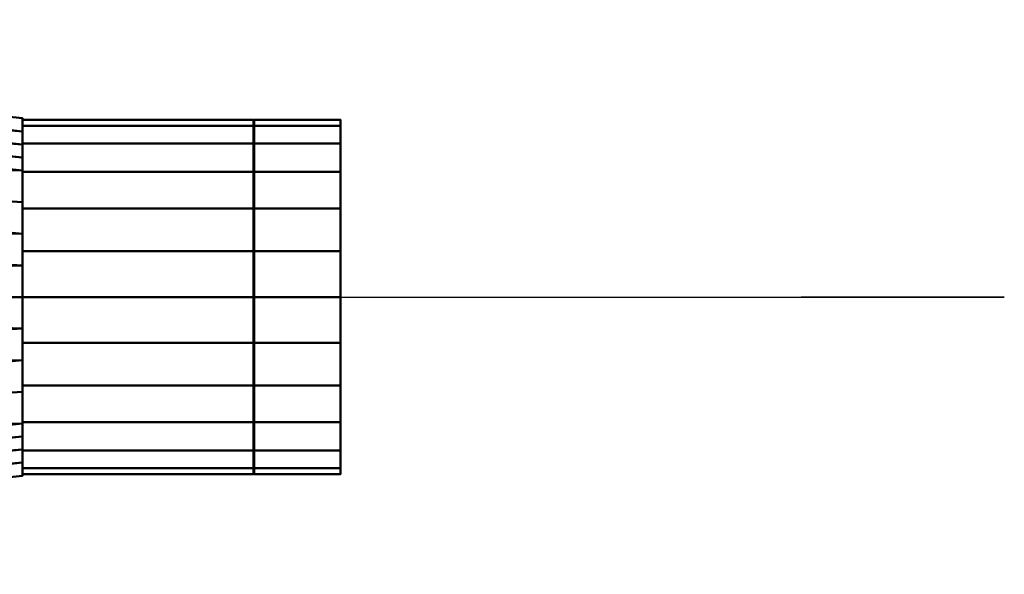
# Model space of a CAD drawing. Header units: millimetres. Extents: x -174 to 174, y -250 to 85.
# Tile 256 of 256: x 85 to 174, y -25 to 25. Entities that reach past the tile are written whole.
import ezdxf

# ---------------------------------------------------------------- set-up
doc = ezdxf.new("R2010")
doc.units = ezdxf.units.MM
doc.layers.add('P-SANR-FIXT', color=6, linetype='Continuous', lineweight=30)

msp = doc.modelspace()

# ---------------------------------------------------------------- linework, layer by layer
at = {"color": 5, "lineweight": 30}
msp.add_line((52, 0, -45), (155.632, 0, -45), dxfattribs=at)
msp.add_polyline3d([(173.92, 0, -45), (155.632, 0, -40.265), (155.632, 0, -49.735), (173.92, 0, -45)], dxfattribs=at)

# ---------------------------------------------------------------- meshes
at = {"layer": 'P-SANR-FIXT', "lineweight": 40}
mesh = msp.add_polyface(dxfattribs=at)
corners = [(0, -25, 684.25), (0, -20.225, 669.555), (0, -7.725, 660.474), (0, 7.725, 660.474), (0, 20.225, 669.555), (0, 25, 684.25), (85.511, 16.108, 684.25), (85.511, 11.39, 672.86), (85.511, 0, 668.142), (85.511, -11.39, 672.86), (85.511, -16.108, 684.25), (85.511, 5.695, 670.501), (85.511, -5.695, 670.501), (85.511, 13.749, 678.555), (85.511, -13.749, 678.555), (0, 13.975, 665.014), (0, -13.975, 665.014), (0, 0, 660.474), (85.511, 2.848, 669.321), (85.511, -2.848, 669.321), (85.511, 12.57, 675.707), (0, 22.613, 676.903), (0, -22.613, 676.903), (85.511, -14.929, 681.402), (0, -21.419, 673.229), (85.511, 8.543, 671.68), (85.511, -8.543, 671.68), (85.511, 14.929, 681.402), (85.511, -12.57, 675.707)]
mesh.append_faces([[corners[k] for k in face] for face in [(0, 23, 10), (27, 5, 6)]], dxfattribs={"vtx0": -1})
mesh.append_faces([[corners[k] for k in face] for face in [(5, 27, 21), (19, 17, 8), (17, 19, 2), (3, 18, 17), (1, 28, 24)]], dxfattribs={"vtx0": -1, "vtx1": -1})
mesh.append_faces([[corners[k] for k in face] for face in [(1, 9, 28), (11, 3, 15), (14, 22, 24), (15, 25, 11), (4, 13, 20), (17, 18, 8), (9, 1, 16), (13, 4, 21), (16, 12, 26), (23, 0, 22), (3, 11, 18), (15, 7, 25), (12, 16, 2)]], dxfattribs={"vtx0": -1, "vtx2": -1})
mesh.append_faces([[corners[k] for k in face] for face in [(15, 4, 7), (20, 7, 4), (19, 12, 2), (14, 23, 22), (28, 14, 24), (26, 9, 16), (27, 13, 21)]], dxfattribs={"vtx1": -1, "vtx2": -1})
mesh = msp.add_polyface(dxfattribs=at)
corners = [(0, 25, 684.25), (0, 20.225, 698.945), (0, 7.725, 708.026), (0, -7.725, 708.026), (0, -20.225, 698.945), (0, -25, 684.25), (85.511, -16.108, 684.25), (85.511, -11.39, 695.64), (85.511, 0, 700.358), (85.511, 11.39, 695.64), (85.511, 16.108, 684.25), (85.511, -5.695, 697.999), (85.511, 5.695, 697.999), (85.511, -13.749, 689.945), (85.511, 13.749, 689.945), (0, -13.975, 703.486), (0, 13.975, 703.486), (0, 0, 708.026), (85.511, -2.848, 699.179), (85.511, 2.848, 699.179), (85.511, -12.57, 692.793), (0, -22.613, 691.597), (0, 22.613, 691.597), (85.511, 14.929, 687.098), (0, 21.419, 695.271), (85.511, -8.543, 696.82), (85.511, 8.543, 696.82), (85.511, -14.929, 687.098), (85.511, 12.57, 692.793)]
mesh.append_faces([[corners[k] for k in face] for face in [(0, 23, 10), (27, 5, 6)]], dxfattribs={"vtx0": -1})
mesh.append_faces([[corners[k] for k in face] for face in [(5, 27, 21), (19, 17, 8), (17, 19, 2), (3, 18, 17), (1, 28, 24)]], dxfattribs={"vtx0": -1, "vtx1": -1})
mesh.append_faces([[corners[k] for k in face] for face in [(1, 9, 28), (11, 3, 15), (14, 22, 24), (17, 18, 8), (9, 1, 16), (13, 4, 21), (23, 0, 22), (3, 11, 18), (12, 16, 2)]], dxfattribs={"vtx0": -1, "vtx2": -1})
mesh.append_faces([[corners[k] for k in face] for face in [(4, 13, 20, 7), (16, 12, 26, 9)]], dxfattribs={"vtx0": -1, "vtx3": -1})
mesh.append_faces([[corners[k] for k in face] for face in [(25, 11, 15, 7), (15, 4, 7), (19, 12, 2), (14, 23, 22), (28, 14, 24), (27, 13, 21)]], dxfattribs={"vtx1": -1, "vtx2": -1})
mesh = msp.add_polyface(dxfattribs=at)
corners = [(85.511, -16.108, 684.25), (85.511, -11.39, 672.86), (85.511, 0, 668.142), (85.511, 11.39, 672.86), (85.511, 16.108, 684.25), (85.511, 11.39, 695.64), (85.511, 0, 700.358), (85.511, -11.39, 695.64)]
mesh.append_faces([[corners[k] for k in face] for face in [(0, 6, 7), (4, 1, 2, 3)]], dxfattribs={"vtx0": -1})
mesh.append_faces([[corners[k] for k in face] for face in [(1, 4, 0)]], dxfattribs={"vtx0": -1, "vtx1": -1})
mesh.append_faces([[corners[k] for k in face] for face in [(5, 6, 0, 4)]], dxfattribs={"vtx1": -1, "vtx2": -1})
mesh = msp.add_polyface(dxfattribs=at)
corners = [(85.511, -15.963, 684), (85.511, -15.419, 688.132), (85.511, -13.825, 691.982), (85.511, -11.288, 695.288), (85.511, -7.982, 697.825), (85.511, -4.132, 699.419), (85.511, 0, 699.963), (85.511, 4.132, 699.419), (85.511, 7.982, 697.825), (85.511, 11.288, 695.288), (85.511, 13.825, 691.982), (85.511, 15.419, 688.132), (85.511, 15.963, 684), (85.511, 15.419, 679.868), (85.511, 13.825, 676.018), (85.511, 11.288, 672.712), (85.511, 7.982, 670.175), (85.511, 4.132, 668.581), (85.511, 0, 668.037), (85.511, -4.132, 668.581), (85.511, -7.982, 670.175), (85.511, -11.288, 672.712), (85.511, -13.825, 676.018), (85.511, -15.419, 679.868)]
mesh.append_faces([[corners[k] for k in face] for face in [(3, 1, 2), (12, 10, 11), (15, 12, 13, 14), (22, 20, 21)]], dxfattribs={"vtx0": -1})
mesh.append_faces([[corners[k] for k in face] for face in [(10, 12, 8, 9)]], dxfattribs={"vtx0": -1, "vtx1": -1})
mesh.append_faces([[corners[k] for k in face] for face in [(8, 12, 15)]], dxfattribs={"vtx0": -1, "vtx1": -1, "vtx2": -1})
mesh.append_faces([[corners[k] for k in face] for face in [(8, 20, 1, 3), (20, 8, 15, 17)]], dxfattribs={"vtx0": -1, "vtx1": -1, "vtx2": -1, "vtx3": -1})
mesh.append_faces([[corners[k] for k in face] for face in [(19, 20, 17, 18)]], dxfattribs={"vtx1": -1})
mesh.append_faces([[corners[k] for k in face] for face in [(0, 1, 20, 22)]], dxfattribs={"vtx1": -1, "vtx2": -1, "vtx3": -1})
mesh.append_faces([[corners[k] for k in face] for face in [(15, 16, 17), (22, 23, 0)]], dxfattribs={"vtx2": -1})
mesh.append_faces([[corners[k] for k in face] for face in [(3, 4, 5, 8)]], dxfattribs={"vtx2": -1, "vtx3": -1})
mesh.append_faces([[corners[k] for k in face] for face in [(5, 6, 7, 8)]], dxfattribs={"vtx3": -1})
mesh = msp.add_polyface(dxfattribs=at)
corners = [(106.324, 15.963, 684), (106.324, 15.419, 679.868), (106.324, 13.825, 676.018), (106.324, 11.288, 672.712), (106.324, 7.982, 670.175), (106.324, 4.132, 668.581), (106.324, 0, 668.037), (106.324, -4.132, 668.581), (106.324, -7.982, 670.175), (106.324, -11.288, 672.712), (106.324, -13.825, 676.018), (106.324, -15.419, 679.868), (106.324, -15.963, 684), (85.511, -15.963, 684), (85.511, -15.419, 679.868), (85.511, -13.825, 676.018), (85.511, -11.288, 672.712), (85.511, -7.982, 670.175), (85.511, -4.132, 668.581), (85.511, 0, 668.037), (85.511, 4.132, 668.581), (85.511, 7.982, 670.175), (85.511, 11.288, 672.712), (85.511, 13.825, 676.018), (85.511, 15.419, 679.868), (85.511, 15.963, 684)]
mesh.append_faces([[corners[k] for k in face] for face in [(1, 24, 25, 0)]], dxfattribs={"vtx0": -1})
mesh.append_faces([[corners[k] for k in face] for face in [(2, 23, 24, 1), (22, 3, 4, 21)]], dxfattribs={"vtx0": -1, "vtx2": -1})
mesh.append_faces([[corners[k] for k in face] for face in [(13, 14, 11, 12)]], dxfattribs={"vtx1": -1})
mesh.append_faces([[corners[k] for k in face] for face in [(14, 15, 10, 11), (16, 17, 8, 9), (15, 16, 9, 10), (17, 18, 7, 8), (6, 7, 18, 19), (19, 20, 5, 6), (20, 21, 4, 5), (2, 3, 22, 23)]], dxfattribs={"vtx1": -1, "vtx3": -1})
mesh = msp.add_polyface(dxfattribs=at)
corners = [(106.324, -15.963, 684), (106.324, -15.419, 688.132), (106.324, -13.825, 691.982), (106.324, -11.288, 695.288), (106.324, -7.982, 697.825), (106.324, -4.132, 699.419), (106.324, 0, 699.963), (106.324, 4.132, 699.419), (106.324, 7.982, 697.825), (106.324, 11.288, 695.288), (106.324, 13.825, 691.982), (106.324, 15.419, 688.132), (106.324, 15.963, 684), (85.511, 15.963, 684), (85.511, 15.419, 688.132), (85.511, 13.825, 691.982), (85.511, 11.288, 695.288), (85.511, 7.982, 697.825), (85.511, 4.132, 699.419), (85.511, 0, 699.963), (85.511, -4.132, 699.419), (85.511, -7.982, 697.825), (85.511, -11.288, 695.288), (85.511, -13.825, 691.982), (85.511, -15.419, 688.132), (85.511, -15.963, 684)]
mesh.append_faces([[corners[k] for k in face] for face in [(1, 24, 25, 0)]], dxfattribs={"vtx0": -1})
mesh.append_faces([[corners[k] for k in face] for face in [(4, 21, 22, 3), (2, 23, 24, 1), (3, 22, 23, 2), (20, 5, 6, 19)]], dxfattribs={"vtx0": -1, "vtx2": -1})
mesh.append_faces([[corners[k] for k in face] for face in [(13, 14, 11, 12)]], dxfattribs={"vtx1": -1})
mesh.append_faces([[corners[k] for k in face] for face in [(14, 15, 10, 11), (16, 17, 8, 9), (15, 16, 9, 10), (17, 18, 7, 8), (6, 7, 18, 19), (4, 5, 20, 21)]], dxfattribs={"vtx1": -1, "vtx3": -1})
mesh = msp.add_polyface(dxfattribs=at)
corners = [(106.324, -15.963, 684), (106.324, -15.419, 679.868), (106.324, -13.825, 676.018), (106.324, -11.288, 672.712), (106.324, -7.982, 670.175), (106.324, -4.132, 668.581), (106.324, 0, 668.037), (106.324, 4.132, 668.581), (106.324, 7.982, 670.175), (106.324, 11.288, 672.712), (106.324, 13.825, 676.018), (106.324, 15.419, 679.868), (106.324, 15.963, 684), (106.324, 15.419, 688.132), (106.324, 13.825, 691.982), (106.324, 11.288, 695.288), (106.324, 7.982, 697.825), (106.324, 4.132, 699.419), (106.324, 0, 699.963), (106.324, -4.132, 699.419), (106.324, -7.982, 697.825), (106.324, -11.288, 695.288), (106.324, -13.825, 691.982), (106.324, -15.419, 688.132)]
mesh.append_faces([[corners[k] for k in face] for face in [(19, 16, 17, 18)]], dxfattribs={"vtx0": -1})
mesh.append_faces([[corners[k] for k in face] for face in [(16, 12, 14, 15)]], dxfattribs={"vtx0": -1, "vtx1": -1})
mesh.append_faces([[corners[k] for k in face] for face in [(16, 4, 9, 12)]], dxfattribs={"vtx0": -1, "vtx1": -1, "vtx2": -1, "vtx3": -1})
mesh.append_faces([[corners[k] for k in face] for face in [(4, 16, 23, 0)]], dxfattribs={"vtx0": -1, "vtx1": -1, "vtx3": -1})
mesh.append_faces([[corners[k] for k in face] for face in [(11, 12, 9, 10), (1, 2, 0)]], dxfattribs={"vtx1": -1})
mesh.append_faces([[corners[k] for k in face] for face in [(5, 6, 7, 4), (12, 13, 14)]], dxfattribs={"vtx2": -1})
mesh.append_faces([[corners[k] for k in face] for face in [(7, 8, 9, 4), (2, 3, 4, 0), (21, 22, 23, 16), (19, 20, 21, 16)]], dxfattribs={"vtx2": -1, "vtx3": -1})
mesh = msp.add_polyface(dxfattribs=at)
corners = [(106.355, -15.963, 759), (106.355, -15.419, 763.132), (106.355, -13.825, 766.982), (106.355, -11.288, 770.288), (106.355, -7.982, 772.825), (106.355, -4.132, 774.419), (106.355, 0, 774.963), (106.355, 4.132, 774.419), (106.355, 7.982, 772.825), (106.355, 11.288, 770.288), (106.355, 13.825, 766.982), (106.355, 15.419, 763.132), (106.355, 15.963, 759), (106.355, 15.963, 684), (106.355, 15.419, 679.868), (106.355, 13.825, 676.018), (106.355, 11.288, 672.712), (106.355, 7.982, 670.175), (106.355, 4.132, 668.581), (106.355, 0, 668.037), (106.355, -4.132, 668.581), (106.355, -7.982, 670.175), (106.355, -11.288, 672.712), (106.355, -13.825, 676.018), (106.355, -15.419, 679.868), (106.355, -15.963, 684)]
mesh.append_faces([[corners[k] for k in face] for face in [(23, 21, 22), (3, 0, 1, 2)]], dxfattribs={"vtx0": -1})
mesh.append_faces([[corners[k] for k in face] for face in [(6, 0, 3, 5)]], dxfattribs={"vtx0": -1, "vtx1": -1, "vtx2": -1})
mesh.append_faces([[corners[k] for k in face] for face in [(21, 25, 13, 16)]], dxfattribs={"vtx0": -1, "vtx1": -1, "vtx2": -1, "vtx3": -1})
mesh.append_faces([[corners[k] for k in face] for face in [(0, 6, 12, 13)]], dxfattribs={"vtx0": -1, "vtx1": -1, "vtx3": -1})
mesh.append_faces([[corners[k] for k in face] for face in [(20, 21, 18, 19), (9, 10, 8)]], dxfattribs={"vtx1": -1})
mesh.append_faces([[corners[k] for k in face] for face in [(25, 0, 13)]], dxfattribs={"vtx1": -1, "vtx2": -1})
mesh.append_faces([[corners[k] for k in face] for face in [(14, 15, 16, 13), (3, 4, 5)]], dxfattribs={"vtx2": -1})
mesh.append_faces([[corners[k] for k in face] for face in [(23, 24, 25, 21), (16, 17, 18, 21), (10, 11, 12, 8), (6, 7, 8, 12)]], dxfattribs={"vtx2": -1, "vtx3": -1})
mesh = msp.add_polyface(dxfattribs=at)
corners = [(114.136, 15.963, 684), (114.136, 15.419, 679.868), (114.136, 13.825, 676.018), (114.136, 11.288, 672.712), (114.136, 7.982, 670.175), (114.136, 4.132, 668.581), (114.136, 0, 668.037), (114.136, -4.132, 668.581), (114.136, -7.982, 670.175), (114.136, -11.288, 672.712), (114.136, -13.825, 676.018), (114.136, -15.419, 679.868), (114.136, -15.963, 684), (106.355, -15.963, 684), (106.355, -15.419, 679.868), (106.355, -13.825, 676.018), (106.355, -11.288, 672.712), (106.355, -7.982, 670.175), (106.355, -4.132, 668.581), (106.355, 0, 668.037), (106.355, 4.132, 668.581), (106.355, 7.982, 670.175), (106.355, 11.288, 672.712), (106.355, 13.825, 676.018), (106.355, 15.419, 679.868), (106.355, 15.963, 684)]
mesh.append_faces([[corners[k] for k in face] for face in [(13, 14, 11, 12), (0, 1, 24, 25)]], dxfattribs={"vtx1": -1})
mesh.append_faces([[corners[k] for k in face] for face in [(14, 15, 10, 11), (16, 17, 8, 9), (15, 16, 9, 10), (17, 18, 7, 8), (6, 7, 18, 19), (19, 20, 5, 6), (20, 21, 4, 5), (22, 23, 2, 3), (21, 22, 3, 4), (23, 24, 1, 2)]], dxfattribs={"vtx1": -1, "vtx3": -1})
mesh = msp.add_polyface(dxfattribs=at)
corners = [(114.136, 15.963, 684), (106.355, 15.963, 684), (106.355, 15.963, 759), (114.136, 15.963, 759)]
mesh.append_faces([[corners[k] for k in face] for face in [(0, 1, 2, 3)]])
mesh = msp.add_polyface(dxfattribs=at)
corners = [(114.136, -15.963, 759), (114.136, -15.419, 763.132), (114.136, -13.825, 766.982), (114.136, -11.288, 770.288), (114.136, -7.982, 772.825), (114.136, -4.132, 774.419), (114.136, 0, 774.963), (114.136, 4.132, 774.419), (114.136, 7.982, 772.825), (114.136, 11.288, 770.288), (114.136, 13.825, 766.982), (114.136, 15.419, 763.132), (114.136, 15.963, 759), (106.355, 15.963, 759), (106.355, 15.419, 763.132), (106.355, 13.825, 766.982), (106.355, 11.288, 770.288), (106.355, 7.982, 772.825), (106.355, 4.132, 774.419), (106.355, 0, 774.963), (106.355, -4.132, 774.419), (106.355, -7.982, 772.825), (106.355, -11.288, 770.288), (106.355, -13.825, 766.982), (106.355, -15.419, 763.132), (106.355, -15.963, 759)]
mesh.append_faces([[corners[k] for k in face] for face in [(13, 14, 11, 12), (0, 1, 24, 25)]], dxfattribs={"vtx1": -1})
mesh.append_faces([[corners[k] for k in face] for face in [(14, 15, 10, 11), (16, 17, 8, 9), (15, 16, 9, 10), (17, 18, 7, 8), (6, 7, 18, 19), (19, 20, 5, 6), (20, 21, 4, 5), (22, 23, 2, 3), (21, 22, 3, 4), (23, 24, 1, 2)]], dxfattribs={"vtx1": -1, "vtx3": -1})
mesh = msp.add_polyface(dxfattribs=at)
corners = [(114.136, -15.963, 759), (114.136, -15.963, 684), (114.136, -15.419, 679.868), (114.136, -13.825, 676.018), (114.136, -11.288, 672.712), (114.136, -7.982, 670.175), (114.136, -4.132, 668.581), (114.136, 0, 668.037), (114.136, 4.132, 668.581), (114.136, 7.982, 670.175), (114.136, 11.288, 672.712), (114.136, 13.825, 676.018), (114.136, 15.419, 679.868), (114.136, 15.963, 684), (114.136, 15.963, 759), (114.136, 15.419, 763.132), (114.136, 13.825, 766.982), (114.136, 11.288, 770.288), (114.136, 7.982, 772.825), (114.136, 4.132, 774.419), (114.136, 0, 774.963), (114.136, -4.132, 774.419), (114.136, -7.982, 772.825), (114.136, -11.288, 770.288), (114.136, -13.825, 766.982), (114.136, -15.419, 763.132)]
mesh.append_faces([[corners[k] for k in face] for face in [(5, 3, 4)]], dxfattribs={"vtx0": -1})
mesh.append_faces([[corners[k] for k in face] for face in [(20, 23, 0, 14), (13, 1, 5, 10)]], dxfattribs={"vtx0": -1, "vtx1": -1, "vtx2": -1, "vtx3": -1})
mesh.append_faces([[corners[k] for k in face] for face in [(25, 0, 23, 24), (9, 10, 8)]], dxfattribs={"vtx1": -1})
mesh.append_faces([[corners[k] for k in face] for face in [(5, 6, 8, 10)]], dxfattribs={"vtx1": -1, "vtx2": -1, "vtx3": -1})
mesh.append_faces([[corners[k] for k in face] for face in [(13, 14, 0, 1)]], dxfattribs={"vtx1": -1, "vtx3": -1})
mesh.append_faces([[corners[k] for k in face] for face in [(21, 22, 23, 20), (14, 15, 16), (6, 7, 8)]], dxfattribs={"vtx2": -1})
mesh.append_faces([[corners[k] for k in face] for face in [(18, 19, 20, 14), (16, 17, 18, 14), (1, 2, 3, 5)]], dxfattribs={"vtx2": -1, "vtx3": -1})
mesh.append_faces([[corners[k] for k in face] for face in [(10, 11, 12, 13)]], dxfattribs={"vtx3": -1})
mesh = msp.add_polyface(dxfattribs=at)
corners = [(114.136, -15.963, 759), (106.355, -15.963, 759), (106.355, -15.963, 684), (114.136, -15.963, 684)]
mesh.append_faces([[corners[k] for k in face] for face in [(0, 1, 2, 3)]])

doc.saveas('drawing.dxf')
